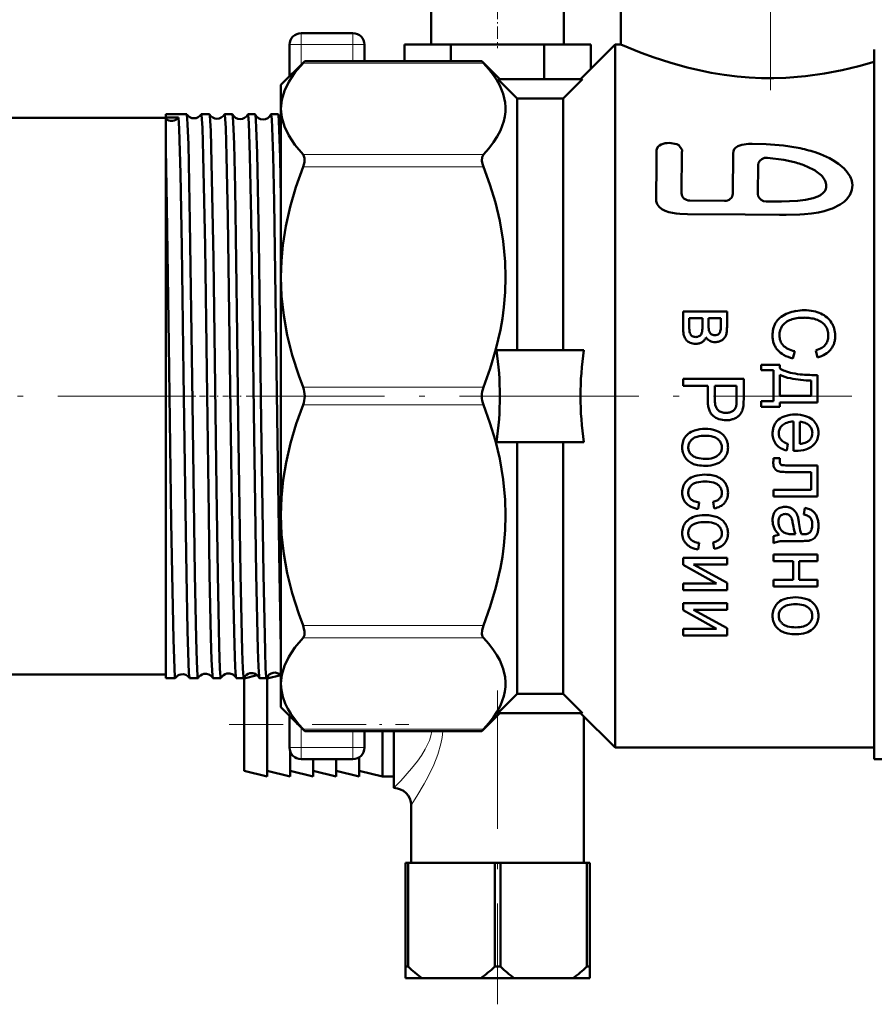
# Model space of a CAD drawing. Extents: x -1438 to 1837, y -1771 to 637.
# Tile 72 of 91: x 958 to 1032, y -252 to -166. Entities that reach past the tile are written whole.
import ezdxf

# ---------------------------------------------------------------- set-up
doc = ezdxf.new("R2010")
doc.units = 0
doc.linetypes.add('DASHDOT', pattern=[18.5, 12, -3, 0.5, -3])

msp = doc.modelspace()

# ---------------------------------------------------------------- linework, layer by layer
at = {"color": 7, "linetype": 'DASHDOT', "lineweight": 18}
for p, q in [((1022.804, -141.874), (1022.804, -174.072)), ((905.429, -198.93), (978.96, -198.93)), ((977.298, -198.93), (1002.94, -198.93)), ((999.354, -198.93), (1064.754, -198.93)), ((999.104, -224.46), (999.104, -251.7))]:
    msp.add_line(p, q, dxfattribs=at)
at = {"color": 7, "lineweight": 50}
for p, q in [((1009.804, -163.68), (1009.804, -168.43)), ((993.354, -165.43), (993.354, -168.43)), ((1004.854, -165.43), (1004.854, -168.43)), ((984.304, -167.43), (982.054, -167.43)), ((986.554, -167.43), (984.304, -167.43)), ((981.054, -168.43), (981.054, -171.18)), ((987.554, -168.43), (987.554, -169.87)), ((995.062, -168.43), (991.021, -168.43)), ((991.021, -168.43), (991.021, -169.87)), ((1003.145, -168.43), (995.062, -168.43)), ((995.062, -168.43), (995.062, -169.87)), ((1007.187, -168.43), (1003.145, -168.43)), ((1003.145, -168.43), (1003.145, -171.43)), ((1006.304, -171.43), (1009.304, -168.43)), ((1007.187, -168.43), (1007.187, -170.547)), ((1009.304, -198.93), (1009.304, -168.43)), ((1009.304, -168.43), (1009.804, -168.43)), ((1031.804, -198.93), (1031.804, -168.859)), ((980.304, -171.93), (982.363, -169.87)), ((982.221, -170.022), (982.363, -169.87)), ((997.744, -169.87), (982.363, -169.87)), ((997.744, -169.87), (997.886, -170.022)), ((999.304, -171.43), (997.744, -169.87)), ((1006.467, -171.43), (999.14, -171.43)), ((1000.804, -173.103), (999.14, -171.43)), ((1004.804, -173.103), (1006.467, -171.43)), ((980.304, -173.985), (980.304, -171.93)), ((1000.804, -173.103), (1004.804, -173.103)), ((1000.804, -194.93), (1000.804, -173.103)), ((1004.804, -194.93), (1004.804, -173.103)), ((980.304, -188.597), (980.304, -173.985)), ((925.304, -174.78), (970.304, -174.78)), ((970.304, -174.747), (970.304, -174.47)), ((970.304, -174.47), (972.123, -174.47)), ((971.414, -174.745), (970.304, -174.747)), ((970.304, -174.869), (970.304, -174.747)), ((970.304, -177.469), (970.304, -174.869)), ((972.123, -174.47), (972.129, -174.475)), ((973.389, -174.47), (974.102, -174.47)), ((975.41, -174.47), (976.083, -174.47)), ((977.428, -174.47), (978.067, -174.47)), ((979.444, -174.47), (980.053, -174.47)), ((970.304, -214.39), (970.304, -177.469)), ((1015.101, -177.514), (1014.834, -177.158)), ((1015.098, -177.801), (1015.073, -181.323)), ((1019.562, -177.885), (1019.525, -181.361)), ((1021.728, -178.864), (1021.703, -181.4)), ((1026.675, -179.356), (1025.948, -178.99)), ((1015.795, -181.959), (1018.788, -181.987)), ((1025.83, -181.902), (1026.489, -181.755)), ((980.304, -198.93), (980.304, -188.597)), ((1015.212, -193.128), (1015.212, -191.585)), ((1019.02, -191.585), (1015.212, -191.585)), ((1015.743, -192.928), (1015.743, -192.165)), ((1016.887, -192.165), (1015.743, -192.165)), ((1016.887, -192.867), (1016.887, -192.165)), ((1017.417, -192.783), (1017.417, -192.165)), ((1018.485, -192.165), (1017.417, -192.165)), ((1018.485, -192.803), (1018.485, -192.165)), ((1019.02, -192.922), (1019.02, -191.585)), ((1016.876, -193.192), (1016.884, -193.055)), ((1016.884, -193.055), (1016.887, -192.867)), ((1017.417, -192.783), (1017.42, -192.968)), ((1017.42, -192.968), (1017.428, -193.096)), ((1016.162, -193.781), (1016.23, -193.792)), ((1016.23, -193.792), (1016.309, -193.798)), ((1018.367, -193.458), (1018.303, -193.536)), ((1015.474, -194.046), (1015.515, -194.092)), ((1006.593, -194.93), (999.014, -194.93)), ((1024.904, -195.025), (1024.729, -195.65)), ((1026.715, -194.954), (1026.876, -195.569)), ((1021.983, -196.684), (1021.983, -196.207)), ((1023.592, -196.207), (1021.983, -196.207)), ((1023.592, -196.513), (1023.592, -196.207)), ((1023.062, -196.684), (1021.983, -196.684)), ((1023.062, -199.377), (1023.062, -196.684)), ((1023.592, -198.906), (1023.592, -197.067)), ((1026.869, -199.483), (1026.869, -197.099)), ((1015.212, -198.044), (1015.212, -197.419)), ((1020.468, -197.419), (1015.212, -197.419)), ((1017.349, -198.044), (1015.212, -198.044)), ((1017.349, -199.255), (1017.349, -198.044)), ((1017.969, -199.265), (1017.969, -198.044)), ((1019.848, -198.044), (1017.969, -198.044)), ((1019.848, -199.252), (1019.848, -198.044)), ((1020.468, -199.2), (1020.468, -197.419)), ((1026.335, -198.906), (1026.335, -197.583)), ((980.304, -209.262), (980.304, -198.93)), ((1009.304, -229.43), (1009.304, -198.93)), ((1026.335, -198.906), (1023.592, -198.906)), ((1031.804, -230.43), (1031.804, -198.93)), ((1019.836, -199.61), (1019.844, -199.464)), ((1019.844, -199.464), (1019.848, -199.252)), ((1020.455, -199.615), (1020.464, -199.435)), ((1020.464, -199.435), (1020.468, -199.2)), ((1021.983, -199.853), (1021.983, -199.377)), ((1023.062, -199.377), (1021.983, -199.377)), ((1023.592, -199.853), (1021.983, -199.853)), ((1026.869, -199.483), (1023.592, -199.483)), ((1023.592, -199.853), (1023.592, -199.483)), ((1018.845, -200.377), (1018.926, -200.379)), ((1024.801, -203.675), (1024.801, -201.124)), ((1025.331, -203.066), (1025.331, -201.156)), ((1026.127, -201.458), (1026.148, -201.478)), ((1006.593, -202.93), (999.014, -202.93)), ((1000.804, -224.756), (1000.804, -202.93)), ((1004.804, -224.756), (1004.804, -202.93)), ((1024.288, -203.06), (1024.205, -203.659)), ((1024.801, -203.675), (1024.815, -203.676)), ((1024.815, -203.676), (1024.852, -203.676)), ((1024.852, -203.676), (1024.891, -203.677)), ((1024.891, -203.677), (1024.922, -203.677)), ((1024.922, -203.678), (1024.946, -203.678)), ((1024.946, -203.678), (1024.964, -203.678)), ((1024.964, -203.678), (1024.973, -203.678)), ((1023.038, -204.662), (1023.037, -204.764)), ((1023.044, -204.545), (1023.038, -204.662)), ((1023.052, -204.429), (1023.044, -204.545)), ((1023.065, -204.297), (1023.052, -204.429)), ((1023.603, -204.297), (1023.065, -204.297)), ((1023.603, -204.551), (1023.603, -204.297)), ((1023.606, -204.641), (1023.603, -204.551)), ((1023.613, -204.706), (1023.606, -204.641)), ((1023.769, -204.91), (1023.775, -204.912)), ((1026.869, -204.938), (1024.359, -204.938)), ((1026.869, -207.63), (1026.869, -204.938)), ((1026.335, -205.517), (1024.438, -205.517)), ((1026.335, -207.054), (1026.335, -205.517)), ((1023.062, -207.63), (1023.062, -207.054)), ((1026.335, -207.054), (1023.062, -207.054)), ((1016.607, -208.151), (1016.524, -208.721)), ((1017.804, -208.103), (1017.901, -208.667)), ((1026.869, -207.63), (1023.062, -207.63)), ((980.304, -223.875), (980.304, -209.262)), ((1023.724, -209.266), (1023.653, -209.328)), ((1024.066, -208.534), (1024.037, -208.534)), ((1025.783, -208.634), (1025.697, -209.201)), ((1024.973, -210.914), (1024.736, -210.914)), ((1025.478, -210.914), (1025.501, -210.915)), ((1025.501, -210.915), (1025.541, -210.916)), ((1025.541, -210.916), (1025.571, -210.916)), ((1025.571, -210.916), (1025.593, -210.917)), ((1025.593, -210.917), (1025.61, -210.917)), ((1025.61, -210.917), (1025.623, -210.917)), ((1025.623, -210.917), (1025.633, -210.917)), ((1025.633, -210.917), (1025.64, -210.917)), ((1025.64, -210.917), (1025.645, -210.917)), ((1025.645, -210.917), (1025.646, -210.917)), ((1026.202, -210.753), (1026.16, -210.79)), ((1016.607, -211.665), (1016.524, -212.235)), ((1017.804, -211.617), (1017.901, -212.181)), ((1023.062, -211.684), (1023.062, -211.078)), ((1025.517, -211.5), (1024.657, -211.5)), ((1023.062, -213.249), (1023.062, -212.669)), ((1026.869, -212.669), (1023.062, -212.669)), ((1026.869, -213.249), (1026.869, -212.669)), ((1015.212, -213.572), (1015.212, -212.947)), ((1019.02, -212.947), (1015.212, -212.947)), ((1015.212, -213.572), (1018.098, -215.179)), ((1019.02, -213.527), (1016.116, -213.527)), ((1016.116, -213.527), (1019.02, -215.134)), ((1019.02, -213.527), (1019.02, -212.947)), ((1024.75, -213.249), (1023.062, -213.249)), ((1024.75, -214.856), (1024.75, -213.249)), ((1026.869, -213.249), (1025.284, -213.249)), ((1025.284, -214.856), (1025.284, -213.249)), ((970.304, -223.389), (970.304, -214.39)), ((980.167, -214.39), (980.304, -220.831)), ((1015.212, -215.759), (1015.212, -215.179)), ((1018.098, -215.179), (1015.212, -215.179)), ((1019.02, -215.759), (1019.02, -215.134)), ((1023.062, -215.436), (1023.062, -214.856)), ((1024.75, -214.856), (1023.062, -214.856)), ((1026.869, -214.856), (1025.284, -214.856)), ((1026.869, -215.436), (1026.869, -214.856)), ((1019.02, -215.759), (1015.212, -215.759)), ((1026.869, -215.436), (1023.062, -215.436)), ((1015.212, -217.508), (1015.212, -216.883)), ((1019.02, -216.883), (1015.212, -216.883)), ((1019.02, -217.463), (1019.02, -216.883)), ((1015.212, -217.508), (1018.098, -219.115)), ((1019.02, -217.463), (1016.116, -217.463)), ((1016.116, -217.463), (1019.02, -219.07)), ((1015.212, -219.695), (1015.212, -219.115)), ((1018.098, -219.115), (1015.212, -219.115)), ((1019.02, -219.695), (1019.02, -219.07)), ((1019.02, -219.695), (1015.212, -219.695)), ((925.304, -223.08), (970.304, -223.08)), ((970.304, -223.389), (971.134, -223.389)), ((971.134, -223.389), (971.14, -223.385)), ((972.371, -223.385), (972.377, -223.389)), ((972.377, -223.389), (973.112, -223.389)), ((974.4, -223.389), (975.092, -223.389)), ((976.419, -223.389), (977.075, -223.389)), ((977.104, -223.43), (978.251, -223.143)), ((977.104, -231.43), (977.104, -223.43)), ((978.436, -223.389), (979.06, -223.389)), ((979.104, -223.43), (980.28, -223.136)), ((979.104, -231.93), (979.104, -223.305)), ((980.304, -225.93), (980.304, -223.875)), ((1000.804, -224.756), (999.14, -226.43)), ((1000.804, -224.756), (1004.804, -224.756)), ((1004.804, -224.756), (1006.467, -226.43)), ((980.304, -225.93), (982.363, -227.99)), ((981.054, -226.68), (981.054, -229.43)), ((999.304, -226.43), (997.744, -227.99)), ((1006.467, -226.43), (999.14, -226.43)), ((1006.304, -226.43), (1009.304, -229.43)), ((1006.604, -226.73), (1006.604, -239.43)), ((982.363, -227.99), (982.221, -227.837)), ((997.744, -227.99), (982.363, -227.99)), ((987.554, -227.99), (987.554, -229.43)), ((989.104, -231.93), (989.104, -227.99)), ((990.104, -232.93), (990.104, -227.99)), ((997.886, -227.837), (997.744, -227.99)), ((981.104, -231.93), (981.104, -229.742)), ((1009.304, -229.43), (1031.804, -229.43)), ((984.304, -230.43), (982.054, -230.43)), ((983.104, -231.93), (983.104, -230.43)), ((986.554, -230.43), (984.304, -230.43)), ((985.104, -231.93), (985.104, -230.43)), ((987.104, -231.93), (987.104, -230.265)), ((1031.804, -230.43), (1043.804, -230.43)), ((977.104, -231.43), (979.104, -231.93)), ((979.104, -231.43), (981.104, -231.93)), ((981.104, -231.43), (983.104, -231.93)), ((983.104, -231.43), (985.104, -231.93)), ((985.104, -231.43), (987.104, -231.93)), ((987.104, -231.43), (989.104, -231.93)), ((990.104, -231.93), (989.104, -231.93)), ((991.604, -234.43), (991.604, -239.43)), ((991.104, -239.43), (991.348, -239.43)), ((991.104, -239.43), (991.104, -248.43)), ((991.348, -239.43), (991.348, -248.43)), ((998.86, -239.43), (991.348, -239.43)), ((998.86, -239.43), (998.86, -248.43)), ((998.86, -239.43), (999.348, -239.43)), ((999.348, -239.43), (999.348, -248.43)), ((1006.86, -239.43), (999.348, -239.43)), ((1006.86, -239.43), (1006.86, -248.43)), ((1006.86, -239.43), (1007.104, -239.43)), ((1007.104, -239.43), (1007.104, -248.43)), ((991.104, -248.43), (991.348, -248.43)), ((991.104, -249.43), (991.104, -248.43)), ((998.86, -248.43), (999.348, -248.43)), ((1006.86, -248.43), (1007.104, -248.43)), ((1007.104, -249.43), (1007.104, -248.43)), ((991.104, -249.43), (992.559, -249.43)), ((997.649, -249.43), (992.559, -249.43)), ((997.649, -249.43), (1000.559, -249.43)), ((1005.649, -249.43), (1000.559, -249.43)), ((1005.649, -249.43), (1007.104, -249.43))]:
    msp.add_line(p, q, dxfattribs=at)
at = {"color": 7, "linetype": 'DASHDOT', "lineweight": 18, "ltscale": 0.090015}
msp.add_line((999.104, -165.13), (999.104, -168.73), dxfattribs=at)
at = {"color": 7, "lineweight": 18}
for p, q in [((982.054, -168.43), (982.054, -167.43)), ((986.554, -168.43), (986.554, -167.43)), ((982.054, -168.43), (981.054, -168.43)), ((982.054, -168.43), (982.054, -170.18)), ((986.554, -168.43), (982.054, -168.43)), ((987.554, -168.43), (986.554, -168.43)), ((986.554, -168.43), (986.554, -169.87)), ((997.886, -170.022), (982.221, -170.022)), ((997.886, -177.948), (982.221, -177.948)), ((997.886, -179.03), (982.221, -179.03)), ((997.886, -198.164), (982.221, -198.164)), ((997.886, -199.695), (982.221, -199.695)), ((997.886, -218.829), (982.221, -218.829)), ((997.886, -219.912), (982.221, -219.912)), ((982.054, -227.68), (982.054, -229.43)), ((997.886, -227.837), (982.221, -227.837)), ((986.554, -227.99), (986.554, -229.43)), ((981.054, -229.43), (982.054, -229.43)), ((982.054, -229.43), (982.054, -230.43)), ((986.554, -229.43), (982.054, -229.43)), ((986.554, -229.43), (987.554, -229.43)), ((986.554, -229.43), (986.554, -230.43))]:
    msp.add_line(p, q, dxfattribs=at)
at = {"color": 7, "linetype": 'DASHDOT', "lineweight": 18, "ltscale": 0.04292}
msp.add_line((973.239, -198.93), (974.956, -198.93), dxfattribs=at)
at = {"color": 7, "linetype": 'DASHDOT', "lineweight": 18, "ltscale": 0.041788}
msp.add_line((975.263, -198.93), (976.934, -198.93), dxfattribs=at)
at = {"color": 7, "linetype": 'DASHDOT', "lineweight": 18, "ltscale": 0.040802}
msp.add_line((977.284, -198.93), (978.916, -198.93), dxfattribs=at)
at = {"color": 7, "linetype": 'DASHDOT', "lineweight": 18, "ltscale": 0.389999}
msp.add_line((975.804, -227.43), (991.404, -227.43), dxfattribs=at)
at = {"color": 7, "lineweight": 50}
for points in [[(1009.804, -168.43), (1011.558, -169.135), (1012.711, -169.551), (1014.061, -169.987), (1015.566, -170.406), (1017.658, -170.863), (1018.76, -171.044), (1019.891, -171.186), (1020.941, -171.276), (1022.003, -171.327), (1023.069, -171.338), (1024.135, -171.307), (1025.829, -171.174), (1027.478, -170.946), (1029.017, -170.648), (1030.47, -170.294), (1031.804, -169.908)], [(982.221, -170.022), (981.515, -170.855), (980.978, -171.661), (980.601, -172.447), (980.378, -173.219), (980.304, -173.985)], [(997.886, -177.948), (998.344, -177.429), (998.748, -176.903), (999.079, -176.395), (999.353, -175.882), (999.655, -175.071), (999.746, -174.662), (999.795, -174.252), (999.801, -173.845), (999.766, -173.437), (999.594, -172.697), (999.291, -171.963), (999.042, -171.513), (998.748, -171.067), (998.344, -170.542), (997.886, -170.022)], [(980.304, -173.985), (980.378, -174.751), (980.601, -175.524), (980.978, -176.309), (981.515, -177.115), (982.221, -177.948)], [(971.414, -174.745), (971.47, -175.748), (971.578, -179.613), (971.692, -185.994), (971.846, -196.999), (972.006, -208.842), (972.092, -214.39)], [(972.129, -174.475), (972.134, -174.487), (972.145, -174.531), (972.176, -174.823), (972.207, -175.35), (972.269, -177.05), (972.407, -183.776), (972.598, -197.441), (972.833, -214.39)], [(973.389, -174.47), (973.391, -174.471), (973.392, -174.472), (973.396, -174.476), (973.4, -174.485), (973.409, -174.518), (973.449, -174.897), (973.489, -175.637), (973.566, -178.073), (973.714, -185.916), (973.865, -196.746), (974.034, -209.217), (974.114, -214.39)], [(974.109, -174.477), (974.116, -174.495), (974.13, -174.565), (974.17, -175.047), (974.211, -175.915), (974.289, -178.654), (974.436, -187.001), (974.702, -206.941), (974.813, -214.39)], [(975.41, -174.47), (975.412, -174.471), (975.413, -174.472), (975.416, -174.476), (975.421, -174.485), (975.43, -174.518), (975.47, -174.897), (975.509, -175.638), (975.586, -178.073), (975.694, -183.422), (975.931, -200.191), (976.134, -214.39)], [(976.092, -174.479), (976.102, -174.514), (976.123, -174.665), (976.185, -175.739), (976.23, -177.076), (976.317, -180.87), (976.51, -193.62), (976.605, -200.97), (976.795, -214.39)], [(977.428, -174.47), (977.431, -174.471), (977.433, -174.473), (977.437, -174.48), (977.443, -174.496), (977.454, -174.553), (977.507, -175.203), (977.604, -178.065), (977.712, -183.404), (977.859, -193.412), (977.95, -200.301), (978.152, -214.39)], [(978.077, -174.481), (978.095, -174.562), (978.13, -174.958), (978.166, -175.652), (978.235, -177.837), (978.379, -185.425), (978.592, -201.156), (978.78, -214.39)], [(979.444, -174.47), (979.446, -174.471), (979.448, -174.472), (979.451, -174.476), (979.455, -174.485), (979.464, -174.518), (979.504, -174.896), (979.544, -175.636), (979.62, -178.073), (979.704, -182.072), (979.861, -192.347), (979.971, -200.726), (980.167, -214.39)], [(980.064, -174.485), (980.083, -174.58), (980.121, -175.03), (980.158, -175.811), (980.231, -178.252), (980.304, -181.745)], [(970.304, -177.469), (970.408, -182.471), (970.582, -194.441), (970.786, -209.831), (970.855, -214.39)], [(1013.158, -177.172), (1013.01, -177.309), (1012.922, -177.486), (1012.912, -177.574)], [(1013.479, -177.031), (1013.307, -177.092), (1013.158, -177.172)], [(1014.834, -177.158), (1014.658, -177.069), (1014.502, -177.021), (1014.174, -176.969)], [(1025.183, -177.385), (1023.929, -177.187), (1022.429, -177.064), (1021.21, -177.038), (1020.894, -177.047), (1020.315, -177.115), (1019.945, -177.236), (1019.745, -177.373), (1019.638, -177.509), (1019.579, -177.667), (1019.562, -177.885)], [(982.221, -179.03), (982.34, -178.62), (982.358, -178.278), (982.272, -178.014), (982.221, -177.948)], [(997.886, -177.948), (997.767, -178.178), (997.749, -178.496), (997.797, -178.758), (997.886, -179.03)], [(1022.522, -178.238), (1022.267, -178.258), (1022.038, -178.352), (1021.869, -178.496), (1021.763, -178.676), (1021.728, -178.864)], [(1024.867, -178.621), (1023.942, -178.416), (1022.522, -178.238)], [(1027.915, -178.285), (1027.144, -177.94), (1026.663, -177.768)], [(1029.178, -179.174), (1028.709, -178.771), (1028.2, -178.444), (1027.915, -178.285)], [(982.221, -179.03), (981.594, -180.792), (981.097, -182.506), (980.723, -184.182), (980.469, -185.829), (980.345, -187.217), (980.304, -188.597)], [(997.886, -198.164), (998.472, -196.527), (998.965, -194.863), (999.353, -193.176), (999.523, -192.201), (999.655, -191.22), (999.766, -189.907), (999.804, -188.591), (999.766, -187.274), (999.594, -185.487), (999.291, -183.715), (998.911, -182.132), (998.44, -180.569), (997.886, -179.03)], [(1027.195, -179.753), (1026.733, -179.393), (1026.675, -179.356)], [(1029.697, -179.872), (1029.461, -179.501), (1029.178, -179.174)], [(1027.51, -180.175), (1027.27, -179.832), (1027.195, -179.753)], [(1027.638, -180.724), (1027.631, -180.55), (1027.575, -180.33), (1027.51, -180.175)], [(1012.871, -181.523), (1012.862, -181.861), (1012.878, -181.999)], [(1021.703, -181.4), (1021.734, -181.59), (1021.831, -181.764), (1021.988, -181.908), (1022.187, -182.002), (1022.414, -182.039)], [(1022.414, -182.039), (1023.754, -182.047), (1025.138, -181.989), (1025.83, -181.902)], [(1026.489, -181.755), (1026.89, -181.611), (1027.128, -181.483)], [(1027.128, -181.483), (1027.375, -181.287), (1027.505, -181.131)], [(1028.182, -182.637), (1028.85, -182.298), (1029.192, -182.057), (1029.395, -181.862)], [(1029.395, -181.862), (1029.676, -181.486), (1029.808, -181.213)], [(1012.878, -181.999), (1012.964, -182.27), (1013.139, -182.512), (1013.367, -182.697), (1013.652, -182.847), (1013.959, -182.955), (1014.607, -183.081), (1014.937, -183.115), (1015.593, -183.126)], [(1026.961, -182.987), (1027.437, -182.88), (1028.055, -182.689), (1028.182, -182.637)], [(1015.593, -183.126), (1020.588, -183.179), (1023.587, -183.194), (1024.155, -183.19)], [(1024.155, -183.19), (1025.346, -183.172), (1025.755, -183.147)], [(1025.755, -183.147), (1026.348, -183.086), (1026.961, -182.987)], [(980.304, -188.597), (980.364, -190.262), (980.545, -191.937), (980.849, -193.635), (981.28, -195.367), (981.844, -197.142), (982.221, -198.164)], [(982.221, -199.695), (981.635, -201.333), (981.142, -202.997), (980.755, -204.684), (980.506, -206.201), (980.355, -207.728), (980.304, -209.262)], [(997.886, -218.829), (998.472, -217.192), (998.965, -215.528), (999.353, -213.841), (999.523, -212.866), (999.655, -211.885), (999.766, -210.572), (999.804, -209.255), (999.766, -207.939), (999.594, -206.152), (999.291, -204.38), (998.911, -202.797), (998.44, -201.234), (997.886, -199.695)], [(980.304, -209.262), (980.364, -210.927), (980.545, -212.602), (980.849, -214.3), (981.28, -216.031), (981.844, -217.807), (982.221, -218.829)], [(970.855, -214.39), (970.968, -220.041), (971.052, -222.565), (971.107, -223.296), (971.125, -223.379), (971.129, -223.386), (971.131, -223.388), (971.134, -223.389)], [(972.092, -214.39), (972.188, -219.297), (972.239, -221.164), (972.317, -222.963), (972.353, -223.319), (972.365, -223.371), (972.371, -223.385)], [(972.833, -214.39), (972.944, -219.979), (973.002, -221.917), (973.075, -223.221), (973.1, -223.37), (973.105, -223.383), (973.108, -223.387), (973.111, -223.389), (973.112, -223.389)], [(974.114, -214.39), (974.225, -219.87), (974.283, -221.803), (974.356, -223.162), (974.38, -223.345), (974.388, -223.374), (974.392, -223.383)], [(974.813, -214.39), (974.942, -220.658), (975.01, -222.566), (975.065, -223.296), (975.083, -223.379), (975.087, -223.386), (975.089, -223.388), (975.092, -223.389)], [(976.134, -214.39), (976.262, -220.526), (976.33, -222.45), (976.384, -223.242), (976.402, -223.355), (976.411, -223.382)], [(976.795, -214.39), (976.937, -221.071), (976.993, -222.561), (977.047, -223.296), (977.066, -223.379), (977.07, -223.386), (977.072, -223.388), (977.075, -223.389)], [(978.152, -214.39), (978.291, -220.917), (978.346, -222.425), (978.4, -223.232), (978.418, -223.35), (978.427, -223.379)], [(978.78, -214.39), (978.921, -221.071), (978.977, -222.561), (979.032, -223.296), (979.051, -223.379), (979.055, -223.386), (979.057, -223.388), (979.06, -223.389)], [(982.221, -219.912), (982.341, -219.678), (982.358, -219.362), (982.273, -218.976), (982.221, -218.829)], [(997.886, -218.829), (997.769, -219.229), (997.75, -219.592), (997.797, -219.773), (997.886, -219.912)], [(982.221, -219.912), (981.515, -220.744), (980.978, -221.55), (980.601, -222.336), (980.378, -223.109), (980.304, -223.875)], [(997.886, -227.837), (998.344, -227.318), (998.748, -226.792), (999.079, -226.284), (999.353, -225.771), (999.655, -224.961), (999.746, -224.552), (999.795, -224.142), (999.801, -223.734), (999.766, -223.326), (999.594, -222.586), (999.291, -221.852), (999.042, -221.403), (998.748, -220.957), (998.344, -220.431), (997.886, -219.912)], [(980.304, -223.875), (980.345, -224.448), (980.47, -225.025), (980.68, -225.607), (980.895, -226.049), (981.159, -226.497), (981.845, -227.415), (982.221, -227.837)]]:
    msp.add_lwpolyline(points, dxfattribs=at)
at = {"color": 7, "lineweight": 18}
for points in [[(990.104, -232.93), (990.696, -232.317), (991.642, -231.253), (992.143, -230.617), (992.504, -230.101), (992.835, -229.553), (993.185, -228.797), (993.314, -228.399), (993.402, -227.99)], [(991.604, -234.43), (992.109, -233.631), (992.741, -232.558), (993.076, -231.937), (993.564, -230.92), (993.913, -230.037), (994.19, -229.095), (994.298, -228.548), (994.367, -227.99)]]:
    msp.add_lwpolyline(points, dxfattribs=at)
at = {"color": 7, "lineweight": 50}
for centre, radius, start, end in [((982.054, -168.43), 1, 90, 180.00001), ((986.554, -168.43), 1, 0, 90), ((972.755, -174.075), 0.743, 212.61337, 269.86966), ((972.757, -174.075), 0.743, 269.73727, 327.36106), ((973.391, -174.479), 0.00921, 101.6985, 157.15692), ((974.099, -174.48), 0.0102, 18.70673, 75.50108), ((974.755, -174.111), 0.742, 209.57268, 269.88587), ((974.757, -174.111), 0.742, 269.70993, 330.41644), ((975.412, -174.481), 0.0106, 104.50337, 161.18609), ((976.08, -174.482), 0.0122, 14.5031, 72.02455), ((976.754, -174.146), 0.742, 206.65624, 269.91092), ((976.757, -174.146), 0.742, 269.69009, 333.33104), ((977.432, -174.482), 0.0125, 107.84193, 165.36647), ((978.062, -174.484), 0.015, 10.54724, 67.9554), ((978.754, -174.182), 0.74, 203.84143, 269.95408), ((978.758, -174.182), 0.741, 269.66051, 336.12592), ((979.45, -174.485), 0.0154, 111.91768, 169.35409), ((980.045, -174.487), 0.0194, 6.91803, 63.15748), ((980.743, -174.226), 0.727, 200.88308, 232.81229), ((2090.412, -190.734), 1077.58, 179.300211, 179.510198), ((1013.984, -178.796), 1.836, 84.05544, 105.96292), ((1014.449, -177.651), 0.667, 346.93515, 11.85388), ((1022.898, -189.312), 12.143, 71.93693, 79.1561), ((1022.766, -186.581), 8.232, 67.25433, 75.21312), ((1027.97, -180.76), 1.941, 10.04739, 27.20726), ((1026.702, -180.645), 0.939, 328.83825, 355.17572), ((1028.224, -180.668), 1.675, 341.01873, 8.47137), ((1024.792, -193.521), 1.82, 125.94094, 144.06515), ((1025.233, -194.128), 2.57, 110.79895, 125.96167), ((1025.632, -195.176), 3.692, 100.03708, 110.81963), ((1025.484, -194.923), 2.784, 98.52182, 109.33105), ((1025.729, -195.719), 4.243, 89.99793, 100.04197), ((1025.732, -196.58), 4.46, 89.99918, 98.52678), ((1025.729, -195.634), 4.158, 78.87332, 90.00189), ((1025.733, -195.658), 3.539, 81.65052, 90.0012), ((1025.749, -195.548), 3.427, 73.16084, 81.65253), ((1025.993, -194.293), 2.791, 65.26843, 78.88289), ((1026.19, -193.867), 2.323, 49.2253, 65.28288), ((1026.458, -193.557), 1.913, 31.43602, 49.23165), ((1018.959, -192.928), 3.216, 180.0006, 184.37948), ((1016.885, -192.915), 1.597, 349.76795, 355.72467), ((1015.383, -192.803), 3.103, 355.72629, 359.99966), ((1014.388, -192.922), 4.631, 356.95476, 359.99972), ((1025.149, -193.585), 2.17, 164.4251, 172.87202), ((1024.876, -193.51), 1.887, 154.71567, 164.41916), ((1024.593, -193.376), 1.574, 144.10395, 154.70911), ((1024.966, -193.64), 1.399, 154.30153, 162.84873), ((1025.121, -193.714), 1.571, 146.2517, 154.30075), ((1024.836, -193.525), 1.229, 126.07507, 146.1929), ((1025.137, -193.937), 1.74, 109.30365, 126.10119), ((1026.247, -193.907), 1.712, 56.66306, 73.18738), ((1026.399, -193.676), 1.435, 38.52795, 56.66535), ((1026.538, -193.564), 1.257, 27.97924, 38.47852), ((1026.48, -193.594), 1.322, 17.71285, 27.9753), ((1026.206, -193.709), 2.207, 23.54533, 31.39132), ((1026.299, -193.668), 2.106, 15.49769, 23.54219), ((1017.653, -193.128), 2.441, 180.00084, 187.03061), ((1016.747, -193.24), 1.528, 187.0351, 195.91853), ((1016.464, -193.32), 1.233, 195.92686, 206.88955), ((1016.168, -193.47), 0.902, 206.90067, 219.68808), ((1017.313, -193.054), 1.565, 184.38126, 190.65811), ((1016.79, -193.152), 1.033, 190.66605, 200.10212), ((1016.223, -193.36), 0.429, 200.12492, 214.76013), ((1016.182, -193.387), 0.38, 214.87344, 238.8018), ((1016.273, -193.236), 0.556, 238.81049, 258.44653), ((1016.309, -193.215), 0.583, 270.0027, 287.38276), ((1016.297, -193.175), 0.625, 287.38919, 304.22742), ((1016.363, -193.272), 0.508, 304.22249, 324.47067), ((1016.416, -193.31), 0.442, 324.50965, 346.34619), ((1015.983, -193.206), 0.887, 346.41798, 352.07513), ((1014.71, -193.029), 2.172, 352.07695, 355.69242), ((1016.508, -193.577), 0.733, 320.06744, 339.58849), ((1018, -193.292), 0.97, 213.91755, 228.09222), ((1019.046, -192.959), 1.624, 184.83257, 189.32591), ((1017.958, -193.137), 0.521, 189.33062, 197.25966), ((1017.896, -193.156), 0.456, 197.30458, 215.06886), ((1018.039, -193.056), 0.631, 215.08196, 230.10499), ((1017.926, -193.19), 0.456, 230.16646, 250.78916), ((1017.948, -193.128), 0.521, 250.79257, 270.00396), ((1017.948, -192.933), 0.717, 270.00281, 287.67795), ((1018.053, -193.263), 0.37, 287.65505, 312.45204), ((1017.946, -193.198), 0.495, 328.29137, 341.11602), ((1017.378, -193.004), 1.096, 341.13123, 349.76225), ((1017.982, -193.201), 1.06, 305.21844, 320.83847), ((1018.194, -193.374), 0.786, 320.84813, 339.08996), ((1018.086, -193.334), 0.901, 339.14125, 347.25096), ((1017.14, -193.12), 1.872, 347.256, 352.88751), ((1016.419, -193.03), 2.598, 352.88875, 356.95421), ((1026.026, -193.695), 3.054, 172.87602, 179.9982), ((1025.205, -193.695), 2.233, 180.00282, 189.3835), ((1025.021, -193.643), 1.454, 171.54889, 179.9973), ((1025.078, -193.643), 1.511, 180.00233, 189.86283), ((1024.94, -193.631), 1.372, 162.85193, 171.54326), ((1024.805, -193.69), 1.234, 189.86929, 200.77187), ((1026.37, -193.629), 1.437, 8.27528, 17.70643), ((1026.612, -193.747), 1.195, 341.57532, 351.40286), ((1025.939, -193.692), 1.873, 0.00137, 8.26943), ((1026.245, -193.691), 1.567, 351.40954, 359.99845), ((1026.276, -193.674), 2.129, 7.55183, 15.49305), ((1026.105, -193.704), 2.302, 351.24812, 359.99837), ((1026.048, -193.704), 2.359, 0.00193, 7.54837), ((1016.121, -193.507), 0.842, 223.98619, 248.49043), ((1016.366, -192.891), 1.505, 248.42611, 266.61384), ((1016.277, -193.167), 1.227, 270.00194, 285.28106), ((1016.357, -193.458), 0.925, 285.2767, 302.93833), ((1016.346, -193.442), 0.944, 302.95121, 320.05249), ((1017.902, -193.4), 0.825, 228.108, 243.42622), ((1017.926, -193.352), 0.878, 243.4274, 257.95913), ((1018.009, -192.967), 1.272, 257.95451, 270.00099), ((1018.009, -193.089), 1.15, 270.00215, 286.40041), ((1018.084, -193.345), 0.883, 286.39928, 305.18694), ((1024.778, -193.765), 1.8, 189.39178, 199.83127), ((1024.707, -193.79), 1.724, 199.84112, 210.75979), ((1024.776, -193.749), 1.806, 210.76649, 221.40672), ((1024.772, -193.703), 1.198, 200.778, 212.03407), ((1024.856, -193.65), 1.298, 212.03597, 222.81673), ((1024.867, -193.639), 1.313, 222.87119, 243.84225), ((1026.051, -192.631), 2.416, 285.95966, 299.68772), ((1026.693, -193.757), 1.119, 299.65966, 319.96195), ((1026.738, -193.796), 1.06, 320.03044, 330.88153), ((1026.702, -193.777), 1.101, 330.88781, 341.56802), ((1026.714, -193.822), 1.68, 320.25199, 330.81238), ((1026.703, -193.816), 1.692, 330.81548, 341.36587), ((1026.594, -193.779), 1.808, 341.37397, 351.23879), ((971.284, -198.949), 28.02, 0.03936, 8.24697), ((1034.323, -198.949), 28.02, 171.753, 179.96066), ((1024.826, -193.702), 1.874, 221.45927, 241.65204), ((1025.429, -192.589), 3.14, 241.61551, 257.11123), ((1025.371, -192.615), 2.455, 243.79882, 259.03062), ((1026.227, -193.079), 2.574, 284.60441, 300.76466), ((1026.626, -193.747), 1.795, 300.73643, 320.20569), ((1024.803, -194.682), 2.195, 236.53485, 249.34768), ((1025.157, -193.978), 3.463, 243.13832, 259.38374), ((1025.637, -192.472), 4.558, 249.33331, 258.19494), ((1026.096, -190.28), 6.797, 258.19091, 265.60429), ((1026.707, -182.331), 14.77, 265.60223, 270.62769), ((980.243, -198.927), 2.121, 359.93203, 21.08319), ((999.865, -198.927), 2.121, 158.91658, 180.06821), ((1026.756, -185.471), 12.119, 259.36392, 268.00971), ((980.242, -198.932), 2.121, 338.91681, 0.06714), ((999.865, -198.932), 2.121, 179.93179, 201.08342), ((971.293, -198.911), 28.011, 351.75168, 359.96198), ((1034.324, -198.911), 28.02, 180.03936, 188.24697), ((1021.001, -199.255), 3.652, 180.00219, 187.80293), ((1019.295, -199.488), 1.93, 187.81241, 198.53982), ((1020.466, -199.265), 2.497, 180.00083, 186.91004), ((1019.338, -199.401), 1.361, 186.91521, 196.27213), ((1018.998, -199.5), 1.007, 196.28758, 208.82637), ((1019.16, -199.636), 0.671, 321.78771, 342.83157), ((1019.21, -199.66), 0.617, 343.54805, 351.15389), ((1017.886, -199.454), 1.956, 351.15798, 355.42995), ((1018.826, -199.623), 1.619, 337.1447, 349.47374), ((1018.795, -199.59), 1.655, 348.55969, 352.93058), ((1017.109, -199.381), 3.355, 352.93137, 356.00242), ((1018.816, -199.648), 1.425, 198.56407, 212.94104), ((1018.42, -199.904), 0.953, 212.97917, 230.50169), ((1018.825, -199.412), 1.591, 230.52626, 251.39587), ((1018.67, -199.68), 0.632, 208.8558, 224.63565), ((1018.761, -199.59), 0.761, 224.69347, 248.1034), ((1018.906, -199.231), 1.147, 248.06145, 266.97911), ((1018.927, -199.141), 1.238, 269.99802, 284.83755), ((1019.018, -199.486), 0.881, 284.82795, 302.47793), ((1019.067, -199.563), 0.79, 302.48056, 321.75849), ((1019.049, -199.475), 1.534, 293.69511, 306.69271), ((1019.328, -199.85), 1.066, 306.68824, 322.35381), ((1019.279, -199.813), 1.127, 322.37575, 337.11967), ((1024.514, -202.166), 1.579, 106.86815, 130.42991), ((1024.932, -203.536), 3.011, 89.98847, 106.92706), ((1024.934, -203.711), 3.186, 73.42141, 90.01084), ((1025.378, -202.223), 1.633, 50.13787, 73.46494), ((1018.947, -199.051), 1.972, 251.35927, 270.01534), ((1018.948, -199.072), 1.952, 269.99914, 281.2957), ((1019.012, -199.392), 1.624, 281.2927, 293.69588), ((1024.441, -202.06), 1.456, 156.61027, 169.15991), ((1024.365, -202.028), 1.374, 143.26211, 156.59296), ((1024.456, -202.096), 1.488, 130.49277, 143.25293), ((1024.502, -202.214), 1.017, 130.64218, 149.02004), ((1024.549, -202.27), 1.089, 108.28987, 130.60882), ((1024.916, -203.373), 2.252, 92.92756, 108.3431), ((1025.24, -202.734), 1.58, 69.30783, 86.67945), ((1025.436, -202.215), 1.025, 47.62679, 69.34255), ((1025.525, -202.126), 0.899, 23.05018, 46.07872), ((1025.445, -202.141), 1.527, 31.34166, 50.10629), ((1025.568, -202.066), 1.382, 11.50628, 31.33089), ((1016.497, -203.261), 1.353, 141.34563, 161.75384), ((1016.592, -203.335), 1.473, 135.97134, 141.4009), ((1016.704, -203.444), 1.63, 130.81747, 135.97172), ((1016.645, -203.379), 1.542, 106.60973, 130.73113), ((1016.691, -203.504), 1.086, 104.59555, 128.14663), ((1017.115, -204.943), 3.175, 89.98899, 106.67296), ((1017.116, -205.125), 2.761, 89.99978, 104.648), ((1017.117, -204.852), 3.084, 71.39216, 90.01525), ((1017.116, -205.12), 2.756, 75.32873, 89.99998), ((1017.542, -203.495), 1.077, 51.71612, 75.38196), ((1017.639, -203.307), 1.453, 44.07666, 71.45928), ((1017.535, -203.397), 1.591, 32.96849, 43.81005), ((1024.939, -202.155), 1.963, 169.17573, 179.99414), ((1024.98, -202.155), 2.005, 180.00245, 188.45464), ((1024.476, -202.23), 1.495, 188.46078, 198.24514), ((1024.566, -202.158), 1.06, 174.76708, 179.99936), ((1024.518, -202.158), 1.011, 180.00342, 188.9634), ((1024.446, -202.147), 0.939, 169.20898, 174.76573), ((1024.329, -202.188), 0.821, 188.97187, 198.9129), ((1024.367, -202.133), 0.859, 149.05317, 169.15494), ((1024.294, -202.2), 0.784, 198.91936, 209.34794), ((1025.629, -202.16), 0.792, 324.49969, 344.96486), ((1025.514, -202.13), 0.911, 0.02708, 23.01044), ((1025.576, -202.147), 0.847, 345.02647, 352.80005), ((1025.435, -202.129), 0.99, 352.80331, 359.99836), ((1025.395, -202.122), 1.56, 341.37452, 359.97428), ((1025.404, -202.098), 1.55, 5.51646, 11.46754), ((1025.149, -202.123), 1.806, 0.00085, 5.51464), ((1016.836, -203.372), 1.71, 161.78829, 179.98645), ((1016.65, -203.372), 0.993, 173.52735, 179.99934), ((1016.529, -203.358), 0.871, 166.61804, 173.52504), ((1016.476, -203.346), 0.817, 146.10882, 166.55818), ((1016.672, -203.479), 1.054, 128.18622, 146.08372), ((1017.478, -203.575), 1.179, 45.63786, 51.6382), ((1017.617, -203.432), 0.98, 39.04376, 45.63902), ((1017.718, -203.351), 0.85, 19.24163, 39.08027), ((1017.655, -203.372), 0.917, 0.02809, 19.18604), ((1017.671, -203.309), 1.429, 21.48765, 32.96262), ((1017.646, -203.318), 1.455, 10.24347, 21.47375), ((1017.347, -203.372), 1.759, 0.00264, 10.23097), ((1024.346, -202.272), 1.358, 198.25183, 209.02167), ((1024.274, -202.312), 1.276, 209.02636, 220.11072), ((1024.371, -202.229), 1.403, 220.15796, 240.00142), ((1024.314, -202.188), 0.807, 209.35059, 219.60321), ((1024.342, -202.164), 0.844, 219.6635, 239.05429), ((1024.85, -201.318), 1.83, 239.03246, 252.11084), ((1025.156, -200.885), 2.189, 274.59529, 286.8932), ((1025.548, -202.174), 0.841, 286.87737, 306.82479), ((1025.412, -202.017), 1.598, 286.4809, 309.82537), ((1025.443, -202.027), 1.021, 306.5626, 324.47666), ((1025.364, -201.962), 1.671, 309.90456, 315.35044), ((1025.509, -202.105), 1.467, 315.34981, 321.1724), ((1025.627, -202.199), 1.316, 321.11869, 341.33072), ((1016.781, -203.372), 1.655, 180.00193, 187.70908), ((1016.646, -203.39), 1.518, 187.71318, 195.75491), ((1016.643, -203.39), 1.515, 195.7578, 203.83286), ((1016.739, -203.348), 1.62, 203.83405, 211.63055), ((1016.555, -203.371), 0.899, 180.03565, 199.27091), ((1016.505, -203.388), 0.846, 199.33295, 219.10372), ((1016.611, -203.303), 0.981, 219.06747, 225.81256), ((1016.759, -203.15), 1.194, 225.81125, 231.91371), ((1016.69, -203.236), 1.084, 231.9909, 255.65317), ((1017.526, -203.226), 1.099, 285.00451, 308.30482), ((1017.543, -203.248), 1.071, 308.34318, 326.08548), ((1017.759, -203.394), 0.811, 326.10877, 346.63334), ((1017.714, -203.384), 0.857, 346.69374, 353.54468), ((1017.604, -203.372), 0.967, 353.54805, 359.99888), ((1017.721, -203.462), 1.37, 321.23058, 341.49001), ((1017.446, -203.371), 1.659, 341.53397, 359.97509), ((1024.681, -201.694), 2.022, 239.9712, 256.3977), ((1024.973, -200.544), 3.134, 269.98925, 286.53865), ((1016.605, -203.429), 1.464, 211.67799, 228.65359), ((1016.691, -203.331), 1.595, 228.66405, 244.84772), ((1016.736, -203.236), 1.7, 244.84786, 260.29291), ((1017.138, -201.497), 2.879, 255.59972, 269.99977), ((1017.17, -200.706), 4.266, 260.28134, 270.0022), ((1017.137, -201.784), 2.593, 270.00098, 285.05383), ((1017.17, -202.126), 2.847, 269.98736, 287.46267), ((1017.549, -203.323), 1.591, 287.40456, 310.94336), ((1017.485, -203.254), 1.685, 311.0263, 316.01283), ((1017.61, -203.374), 1.512, 316.01242, 321.28549), ((1024.244, -204.764), 1.207, 180.00211, 187.74778), ((1023.813, -204.822), 0.772, 187.75487, 197.43474), ((1024.095, -204.629), 0.488, 189.09468, 196.69833), ((1023.837, -204.706), 0.218, 196.71329, 208.07769), ((1023.823, -204.713), 0.203, 208.18037, 231.00163), ((1023.835, -204.697), 0.223, 231.04435, 252.67094), ((1023.884, -204.534), 0.393, 253.97868, 267.48469), ((1024.359, -193.739), 11.198, 267.47636, 270.00003), ((1016.63, -207.361), 1.551, 106.17014, 129.78648), ((1017.101, -208.974), 3.232, 89.98983, 106.23009), ((1017.102, -209.357), 3.615, 80.34914, 90.00122), ((1017.314, -208.111), 2.351, 68.36536, 80.35585), ((1023.685, -204.862), 0.639, 197.44797, 209.11165), ((1023.567, -204.928), 0.503, 209.12395, 222.23289), ((1023.735, -204.775), 0.731, 222.26947, 240.1153), ((1023.672, -204.884), 0.604, 240.13361, 259.67423), ((1023.846, -203.933), 1.571, 259.65276, 267.4725), ((1024.438, -190.518), 15, 267.47121, 270.00002), ((1016.438, -207.191), 1.295, 141.30152, 161.74232), ((1016.53, -207.263), 1.411, 135.44447, 141.35608), ((1016.65, -207.381), 1.58, 129.86718, 135.44499), ((1016.58, -207.361), 0.953, 127.16989, 145.34357), ((1016.615, -207.408), 1.011, 103.25637, 127.13229), ((1017.119, -209.533), 3.195, 89.99435, 103.31837), ((1017.12, -209.353), 3.015, 76.11003, 90.00552), ((1017.601, -207.412), 1.015, 52.01897, 76.17108), ((1017.593, -207.409), 1.595, 51.19582, 68.38889), ((1017.559, -207.463), 1.081, 45.72632, 51.93862), ((1017.674, -207.346), 0.917, 38.96807, 45.7274), ((1017.805, -207.146), 1.257, 31.72046, 51.19884), ((1017.501, -207.331), 1.613, 23.88854, 31.65277), ((1017.605, -207.285), 1.5, 15.81979, 23.88736), ((1016.767, -207.298), 1.64, 161.78698, 179.97645), ((1016.688, -207.298), 1.561, 180.00484, 190.18198), ((1016.407, -207.348), 1.276, 190.19226, 201.44082), ((1016.642, -207.291), 0.985, 173.15491, 179.99879), ((1016.575, -207.291), 0.918, 180.00508, 190.5379), ((1016.496, -207.274), 0.838, 165.73544, 173.15173), ((1016.404, -207.323), 0.744, 190.55092, 202.24434), ((1016.432, -207.258), 0.772, 145.36892, 165.67617), ((1016.388, -207.329), 0.727, 202.2529, 214.25358), ((1017.753, -207.282), 0.815, 18.8337, 39.00559), ((1017.909, -207.35), 0.664, 327.24819, 338.59989), ((1017.626, -207.324), 0.949, 0.03108, 18.77092), ((1017.901, -207.347), 0.672, 338.60714, 349.77089), ((1017.771, -207.323), 0.804, 349.78017, 359.99752), ((1017.759, -207.371), 1.341, 341.00038, 351.19076), ((1017.608, -207.284), 1.497, 7.7547, 15.81762), ((1017.306, -207.301), 1.8, 351.19717, 359.99694), ((1017.484, -207.301), 1.622, 0.0011, 7.7522), ((1016.379, -207.358), 1.247, 201.44959, 213.00198), ((1016.487, -207.288), 1.375, 213.00583, 223.97024), ((1016.507, -207.267), 1.404, 224.02515, 245.09898), ((1016.459, -207.281), 0.813, 214.25434, 225.56305), ((1016.453, -207.286), 0.806, 225.62525, 248.06635), ((1016.835, -206.342), 1.823, 248.00983, 262.8126), ((1017.495, -206.625), 1.51, 281.84296, 296.25409), ((1017.82, -207.285), 0.774, 296.23378, 316.48993), ((1017.842, -207.307), 0.743, 316.55462, 327.24735), ((1017.881, -207.403), 1.219, 296.93526, 318.39972), ((1017.914, -207.434), 1.173, 318.45611, 329.82745), ((1017.87, -207.409), 1.225, 329.83169, 340.99377), ((1016.829, -206.578), 2.165, 245.05949, 261.9214), ((1017.101, -212.488), 3.232, 89.98983, 106.23009), ((1017.102, -212.871), 3.615, 80.34914, 90.00122), ((1017.314, -211.625), 2.351, 68.36536, 80.35585), ((1017.583, -206.82), 1.874, 279.78461, 296.9756), ((1024.195, -209.609), 1.212, 160.50705, 171.251), ((1024.031, -209.551), 1.038, 147.98573, 160.49503), ((1023.918, -209.481), 0.905, 134.61807, 147.97315), ((1023.986, -209.551), 1.003, 111.76972, 134.55829), ((1024.06, -209.734), 1.2, 91.09881, 111.81435), ((1024.051, -209.705), 0.548, 107.52278, 126.73971), ((1024.083, -209.807), 0.655, 89.99801, 107.51899), ((1024.066, -209.781), 1.247, 77.39716, 90.00079), ((1024.083, -209.793), 0.641, 75.30672, 89.99687), ((1024.099, -209.732), 0.577, 59.78345, 75.30538), ((1024.106, -209.601), 1.063, 63.71883, 77.39987), ((1024.131, -209.677), 0.514, 42.58345, 59.78519), ((1024.068, -209.678), 1.149, 51.11717, 63.71236), ((1024.202, -209.511), 0.934, 37.08802, 51.11622), ((1023.916, -209.727), 1.293, 26.90567, 37.06296), ((1023.801, -209.785), 1.421, 17.18894, 26.89989), ((1025.329, -210.796), 1.637, 62.98348, 77.0329), ((1025.366, -210.821), 2.226, 68.76148, 79.20282), ((1025.73, -209.884), 1.222, 54.62471, 68.77074), ((1025.884, -209.667), 0.955, 36.89905, 54.63288), ((1025.566, -209.905), 1.352, 21.9057, 36.86349), ((1016.438, -210.705), 1.295, 141.30153, 161.74238), ((1016.53, -210.777), 1.411, 135.44447, 141.35608), ((1016.65, -210.896), 1.58, 129.86718, 135.44499), ((1016.63, -210.875), 1.551, 106.17011, 129.78649), ((1016.581, -210.876), 0.954, 127.17713, 145.33619), ((1016.615, -210.922), 1.011, 103.25676, 127.13188), ((1017.119, -213.047), 3.195, 89.99435, 103.31837), ((1017.12, -212.867), 3.015, 76.11003, 90.00552), ((1017.601, -210.926), 1.015, 52.01891, 76.1709), ((1017.593, -210.923), 1.595, 51.19582, 68.3889), ((1017.558, -210.978), 1.082, 45.72849, 51.93659), ((1017.805, -210.66), 1.257, 31.72036, 51.19893), ((1017.501, -210.845), 1.613, 23.88851, 31.65281), ((1024.808, -209.703), 1.832, 171.25708, 179.99848), ((1024.775, -209.703), 1.799, 180.00035, 185.42188), ((1024.613, -209.718), 1.637, 185.42308, 191.10494), ((1024.57, -209.727), 1.593, 191.10646, 196.95056), ((1024.65, -209.842), 1.169, 171.77034, 179.99875), ((1024.781, -209.842), 1.3, 180.00088, 187.34522), ((1024.586, -209.867), 1.103, 187.34854, 195.31492), ((1024.232, -209.781), 0.746, 161.47183, 171.76496), ((1024.54, -209.879), 1.056, 195.31926, 203.65444), ((1024.114, -209.742), 0.622, 149.1461, 161.45812), ((1024.015, -209.683), 0.507, 135.54034, 149.12844), ((1024.104, -209.702), 0.551, 25.87469, 42.56105), ((1023.87, -209.815), 0.811, 14.32934, 25.83925), ((1020.81, -210.596), 3.969, 9.11376, 14.31751), ((1031.397, -208.907), 6.752, 189.03698, 194.43941), ((1023.464, -209.864), 1.767, 10.64355, 16.39814), ((1018.55, -210.787), 6.767, 7.70004, 10.6412), ((1034.034, -208.715), 8.855, 187.56429, 192.13312), ((1025.805, -209.864), 0.591, 39.42453, 63.0208), ((1025.859, -209.819), 0.521, 25.74371, 39.33098), ((1025.598, -209.944), 0.81, 14.81105, 25.72752), ((1025.357, -210.008), 1.059, 6.40567, 14.80006), ((1024.883, -210.093), 1.538, 351.89805, 359.99883), ((1024.599, -210.093), 1.822, 0.00059, 6.40158), ((1025.301, -210.01), 1.637, 15.58823, 21.87296), ((1024.995, -210.096), 1.955, 9.82903, 15.58613), ((1024.786, -210.132), 2.167, 4.63507, 9.82733), ((1024.233, -210.177), 2.722, 0.0009, 4.63435), ((1016.765, -210.812), 1.639, 161.77692, 179.98651), ((1016.688, -210.812), 1.561, 180.00457, 190.1822), ((1016.642, -210.805), 0.985, 173.15514, 179.99875), ((1016.575, -210.805), 0.918, 180.00448, 190.53902), ((1016.496, -210.788), 0.838, 165.73539, 173.15178), ((1016.404, -210.837), 0.744, 190.55067, 202.24458), ((1016.432, -210.772), 0.772, 145.36806, 165.67703), ((1017.673, -210.86), 0.918, 38.9703, 45.7253), ((1017.753, -210.796), 0.815, 18.83298, 39.00625), ((1017.627, -210.838), 0.948, 0.0247, 18.77734), ((1017.901, -210.861), 0.672, 338.60693, 349.7711), ((1017.771, -210.838), 0.804, 349.77999, 359.9977), ((1017.605, -210.799), 1.5, 15.82074, 23.88679), ((1017.608, -210.798), 1.497, 7.75463, 15.81764), ((1017.306, -210.815), 1.799, 351.1971, 359.99709), ((1017.484, -210.815), 1.622, 0.00101, 7.75226), ((1024.544, -209.735), 1.566, 196.95199, 202.84102), ((1023.559, -212.185), 1.213, 103.86085, 114.17365), ((1024.522, -209.744), 1.542, 202.85957, 214.77351), ((1025.636, -208.97), 2.898, 214.76862, 223.42807), ((1023.706, -212.781), 1.827, 95.47657, 103.86554), ((1024.529, -209.884), 1.044, 203.65702, 212.02634), ((1024.485, -209.911), 0.992, 212.07463, 229.38583), ((1024.482, -209.914), 0.988, 229.40079, 246.66143), ((1024.445, -209.989), 0.904, 246.90194, 261.77588), ((1024.736, -207.981), 2.934, 261.76803, 269.9999), ((1026.767, -210.099), 1.971, 194.44727, 204.44404), ((1027.549, -210.109), 2.222, 192.14048, 201.25884), ((1025.646, -209.532), 1.385, 269.99933, 283.88024), ((1025.861, -210.397), 0.495, 283.82707, 307.23878), ((1025.751, -210.309), 0.633, 315.44471, 329.26369), ((1025.613, -210.227), 0.794, 329.28355, 341.65559), ((1025.45, -210.173), 0.965, 341.6707, 351.89083), ((1025.646, -210.387), 1.295, 324.34444, 337.23697), ((1025.794, -210.45), 1.134, 337.25807, 344.70862), ((1025.269, -210.306), 1.679, 344.71234, 350.84165), ((1024.902, -210.247), 2.051, 350.84363, 355.86669), ((1023.923, -210.177), 3.032, 355.86807, 0.00004), ((1016.407, -210.862), 1.276, 190.19068, 201.4424), ((1016.379, -210.873), 1.246, 201.44785, 213.0037), ((1016.487, -210.803), 1.375, 213.00436, 223.9717), ((1016.507, -210.781), 1.404, 224.02514, 245.09899), ((1016.388, -210.843), 0.727, 202.25618, 214.2516), ((1016.459, -210.795), 0.813, 214.2542, 225.56318), ((1016.453, -210.8), 0.806, 225.62554, 248.06564), ((1016.835, -209.857), 1.823, 248.00983, 262.8126), ((1017.495, -210.139), 1.51, 281.84342, 296.25363), ((1017.821, -210.8), 0.773, 296.21879, 316.50463), ((1017.842, -210.821), 0.743, 316.55451, 327.24747), ((1017.881, -210.917), 1.219, 296.93565, 318.3996), ((1017.909, -210.864), 0.664, 327.24985, 338.59712), ((1017.914, -210.948), 1.173, 318.45592, 329.82764), ((1017.869, -210.922), 1.225, 329.83445, 340.99086), ((1017.76, -210.885), 1.341, 341.0002, 351.19095), ((1023.768, -213.096), 1.579, 107.76751, 116.58423), ((1023.754, -213.05), 1.531, 98.82549, 107.76779), ((1023.823, -213.495), 1.981, 91.86288, 98.82832), ((1024.657, -239.134), 27.633, 89.99999, 91.86363), ((1025.517, -202.677), 8.823, 269.99998, 272.78869), ((1025.882, -210.159), 1.333, 272.78771, 279.96747), ((1025.857, -210.154), 1.342, 280.98047, 292.31057), ((1026.04, -210.599), 0.861, 292.30366, 306.50142), ((1026.15, -210.748), 0.675, 306.49412, 324.30192), ((1016.829, -210.092), 2.165, 245.05949, 261.9214), ((1017.583, -210.334), 1.874, 279.78461, 296.9756), ((1024.441, -217.954), 1.474, 135.9715, 141.40058), ((1024.554, -218.062), 1.63, 130.81744, 135.97175), ((1024.495, -217.998), 1.542, 106.60958, 130.73131), ((1024.965, -219.561), 3.175, 89.98898, 106.67297), ((1024.965, -219.741), 2.759, 89.99246, 104.65535), ((1024.966, -219.47), 3.084, 71.39282, 90.01549), ((1024.966, -219.735), 2.753, 75.32129, 90.00745), ((1025.488, -217.925), 1.453, 44.0764, 71.45965), ((1025.384, -218.015), 1.59, 32.9682, 43.81033), ((1024.685, -217.991), 1.71, 161.78818, 179.9866), ((1024.347, -217.88), 1.353, 141.3457, 161.75378), ((1024.378, -217.976), 0.871, 166.61614, 173.52316), ((1024.325, -217.965), 0.817, 146.10678, 166.56004), ((1024.522, -218.097), 1.054, 128.18986, 146.0803), ((1024.541, -218.122), 1.086, 104.59595, 128.14638), ((1025.392, -218.114), 1.077, 51.71651, 75.38164), ((1025.327, -218.193), 1.179, 45.63781, 51.63825), ((1025.466, -218.051), 0.98, 39.04431, 45.63871), ((1025.568, -217.969), 0.85, 19.24164, 39.08024), ((1025.504, -217.991), 0.917, 0.02506, 19.18882), ((1025.52, -217.927), 1.428, 21.48585, 32.96441), ((1025.497, -217.936), 1.454, 10.23841, 21.47857), ((1025.197, -217.99), 1.758, 0.00183, 10.2318), ((1024.63, -217.99), 1.654, 180.00075, 187.70999), ((1024.495, -218.008), 1.518, 187.71215, 195.75566), ((1024.492, -218.009), 1.515, 195.75734, 203.83333), ((1024.588, -217.967), 1.62, 203.8336, 211.631), ((1024.5, -217.99), 0.993, 173.52765, 179.99912), ((1024.404, -217.99), 0.898, 180.02486, 199.28103), ((1024.354, -218.006), 0.845, 199.32932, 219.10739), ((1024.46, -217.921), 0.981, 219.06802, 225.8123), ((1024.608, -217.769), 1.194, 225.81108, 231.91386), ((1024.54, -217.854), 1.084, 231.99131, 255.65298), ((1025.375, -217.844), 1.099, 285.00487, 308.30437), ((1025.393, -217.867), 1.071, 308.34113, 326.08765), ((1025.609, -218.012), 0.81, 326.10437, 346.63796), ((1025.564, -218.002), 0.857, 346.69316, 353.54529), ((1025.454, -217.99), 0.967, 353.54798, 359.99923), ((1025.571, -218.08), 1.37, 321.23066, 341.48995), ((1025.298, -217.99), 1.657, 341.523, 359.98602), ((1024.455, -218.047), 1.464, 211.67681, 228.65467), ((1024.541, -217.949), 1.595, 228.66665, 244.84503), ((1024.585, -217.856), 1.698, 244.84108, 260.29969), ((1024.987, -216.119), 2.876, 255.59233, 270.00717), ((1025.019, -215.325), 4.266, 260.28134, 270.0022), ((1024.987, -216.405), 2.59, 269.99187, 285.06258), ((1025.02, -216.744), 2.847, 269.98716, 287.46212), ((1025.398, -217.942), 1.591, 287.40432, 310.94359), ((1025.335, -217.872), 1.685, 311.02641, 316.0126), ((1025.459, -217.992), 1.512, 316.01252, 321.28524), ((975.756, -223.732), 0.743, 28.14975, 100.88551), ((977.753, -223.694), 0.739, 100.66505, 154.81706), ((977.756, -223.697), 0.742, 25.30161, 100.90852), ((979.752, -223.658), 0.738, 100.62565, 157.5645), ((979.756, -223.664), 0.745, 42.65826, 100.81838), ((971.754, -223.801), 0.742, 100.73211, 145.85502), ((971.756, -223.803), 0.744, 34.22698, 100.84153), ((973.11, -223.38), 0.00942, 282.99004, 339.12957), ((973.754, -223.766), 0.741, 100.7207, 148.95648), ((973.756, -223.767), 0.743, 31.12207, 100.86692), ((974.402, -223.38), 0.00979, 200.97228, 257.10783), ((975.089, -223.379), 0.0111, 286.15547, 343.40585), ((975.753, -223.73), 0.74, 100.69414, 151.95082), ((976.422, -223.378), 0.0114, 196.71513, 253.97876), ((977.07, -223.377), 0.0135, 289.93769, 347.50746), ((978.441, -223.376), 0.0139, 192.56402, 250.1697), ((979.053, -223.374), 0.017, 294.37089, 351.31847), ((982.054, -229.43), 1, 180.00001, 270), ((986.554, -229.43), 1, 270, 360), ((990.104, -234.43), 1.5, 0.00004, 89.99996), ((998.322, -241.232), 10.021, 225.90512, 234.8938), ((991.886, -241.232), 10.021, 305.1062, 314.09487), ((1006.322, -241.232), 10.021, 225.90512, 234.8938), ((999.886, -241.232), 10.021, 305.1062, 314.09487)]:
    msp.add_arc(centre, radius, start, end, dxfattribs=at)
for centre, major_axis, ratio, start_param, end_param in [((970.804, -174.315), (0.747, 0.064), 0.988599, 3.898542, 5.57815), ((1015.803, -181.327), (0.73, 0), 0.866025, 3.135261, 4.701875), ((1018.796, -181.355), (0.729, 0), 0.866025, 4.701875, 6.273816)]:
    msp.add_ellipse(centre, major_axis=major_axis, ratio=ratio, start_param=start_param, end_param=end_param, dxfattribs=at)

doc.saveas('drawing.dxf')
